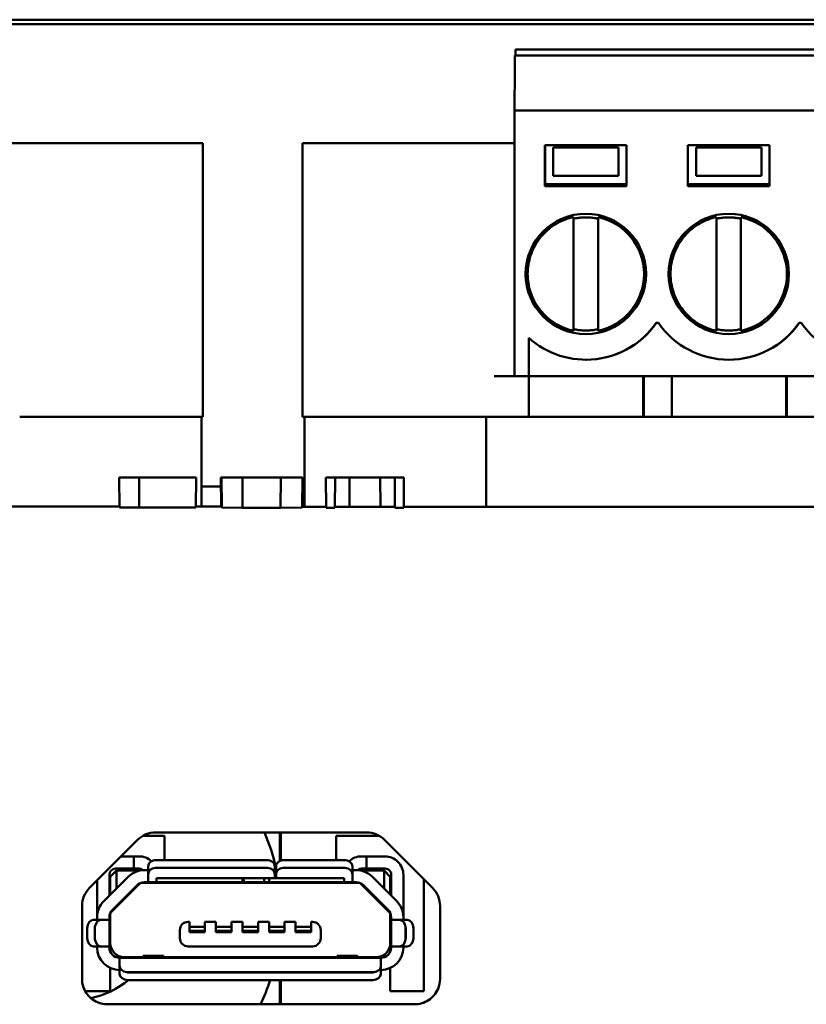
# Model space of a CAD drawing. Header units: inches. Extents: x 1.9 to 31.6, y 1 to 25.4.
# Tile 12 of 24: x 15.656 to 16.415, y 16.459 to 17.408. Entities that reach past the tile are written whole.
import ezdxf

# ---------------------------------------------------------------- set-up
doc = ezdxf.new("R2010")
doc.units = ezdxf.units.IN
doc.header["$MEASUREMENT"] = 0
doc.layers.add('Visible (ANSI)', color=7, linetype='Continuous', lineweight=50)

msp = doc.modelspace()

# ---------------------------------------------------------------- linework, layer by layer
at = {"layer": 'Visible (ANSI)'}
for p, q in [((19.26642, 17.40781), (13.76612, 17.40781)), ((13.77049, 17.40345), (19.26206, 17.40345)), ((16.13397, 17.37332), (17.23633, 17.37332)), ((16.13451, 17.37922), (17.23687, 17.37922)), ((16.13396, 17.3644), (16.13396, 17.36938)), ((16.13395, 17.36064), (16.13366, 17.32017)), ((17.23591, 17.32017), (16.13355, 17.32017)), ((16.13355, 17.32017), (16.13355, 17.06426)), ((15.64817, 17.28867), (15.79384, 17.28867)), ((15.79384, 17.28867), (15.83321, 17.28867)), ((15.83321, 17.02489), (15.83321, 17.28867)), ((15.9291, 17.28867), (15.96838, 17.28867)), ((15.9291, 17.02489), (15.9291, 17.28867)), ((15.96838, 17.28867), (16.11405, 17.28867)), ((16.13355, 17.28867), (16.11405, 17.28867)), ((16.16308, 17.24733), (16.16308, 17.2867)), ((16.16308, 17.2867), (16.24182, 17.2867)), ((16.16313, 17.2493), (16.16313, 17.2867)), ((16.24182, 17.2867), (16.24182, 17.24733)), ((16.30088, 17.2867), (16.37962, 17.2867)), ((16.30088, 17.24733), (16.30088, 17.2867)), ((16.30093, 17.2493), (16.30093, 17.2867)), ((16.37962, 17.2867), (16.37962, 17.24733)), ((16.17097, 17.28473), (16.23396, 17.28473)), ((16.23396, 17.28473), (16.234, 17.28473)), ((16.234, 17.28473), (16.234, 17.25717)), ((16.30876, 17.28473), (16.37175, 17.28473)), ((16.37175, 17.28473), (16.37179, 17.28473)), ((16.37179, 17.28473), (16.37179, 17.25717)), ((16.234, 17.25717), (16.17101, 17.25717)), ((16.37179, 17.25717), (16.3088, 17.25717)), ((16.24182, 17.24733), (16.16308, 17.24733)), ((16.16313, 17.2493), (16.24182, 17.2493)), ((16.16313, 17.2493), (16.16313, 17.24733)), ((16.30088, 17.24733), (16.37962, 17.24733)), ((16.37962, 17.2493), (16.30093, 17.2493)), ((16.30093, 17.2493), (16.30093, 17.24733)), ((16.19064, 17.11187), (16.19064, 17.2135)), ((16.19065, 17.21753), (16.19065, 17.21753)), ((16.19069, 17.21592), (16.19069, 17.10945)), ((16.21426, 17.11187), (16.21426, 17.2135)), ((16.21428, 17.21753), (16.21427, 17.21753)), ((16.32843, 17.11187), (16.32843, 17.2135)), ((16.32845, 17.21753), (16.32844, 17.21753)), ((16.32849, 17.21592), (16.32849, 17.10945)), ((16.35207, 17.21753), (16.35206, 17.21753)), ((16.35206, 17.11187), (16.35206, 17.2135)), ((16.2703, 17.11544), (16.2724, 17.11544)), ((16.40809, 17.11544), (16.41019, 17.11544)), ((16.19065, 17.10784), (16.19065, 17.10784)), ((16.21427, 17.10784), (16.21428, 17.10784)), ((16.32844, 17.10784), (16.32845, 17.10784)), ((16.35206, 17.10784), (16.35207, 17.10784)), ((16.14733, 17.06426), (16.14733, 17.10106)), ((16.14752, 17.1009), (16.14752, 17.06426)), ((16.20264, 17.08001), (16.20245, 17.08001)), ((16.34025, 17.08001), (16.34043, 17.08001)), ((16.11405, 17.06426), (16.13355, 17.06426)), ((16.13355, 17.06426), (16.14733, 17.06426)), ((16.14733, 17.06426), (16.14752, 17.06426)), ((16.14752, 17.06426), (17.22213, 17.06426)), ((16.14752, 17.02489), (16.14752, 17.06426)), ((16.14758, 17.06426), (16.14758, 17.02489)), ((16.25782, 17.06426), (16.25782, 17.02489)), ((16.25847, 17.06426), (16.25847, 17.02489)), ((16.28538, 17.06426), (16.28538, 17.02489)), ((16.39561, 17.02489), (16.39561, 17.06426)), ((16.39627, 17.06426), (16.39627, 17.02489)), ((15.83169, 17.02489), (15.65649, 17.02489)), ((15.83169, 17.02489), (15.83169, 16.93835)), ((15.83169, 16.93835), (15.83169, 17.02489)), ((15.83321, 17.02489), (15.83169, 17.02489)), ((15.93123, 17.02489), (15.9291, 17.02489)), ((16.10642, 17.02489), (15.93123, 17.02489)), ((15.93123, 17.02489), (15.93123, 16.93834)), ((17.2639, 17.02489), (16.10642, 17.02489)), ((16.10642, 17.02489), (16.10642, 16.93833)), ((15.75235, 16.96635), (15.7526, 16.93755)), ((15.77165, 16.96635), (15.75235, 16.96635)), ((15.77165, 16.96635), (15.77175, 16.93739)), ((15.82668, 16.96635), (15.77165, 16.96635)), ((15.82668, 16.96635), (15.82643, 16.93739)), ((15.85034, 16.96635), (15.8507, 16.9381)), ((15.85101, 16.96635), (15.85034, 16.96635)), ((15.85101, 16.96635), (15.85138, 16.93755)), ((15.8714, 16.96635), (15.85101, 16.96635)), ((15.8714, 16.96635), (15.8715, 16.93738)), ((15.90822, 16.96635), (15.8714, 16.96635)), ((15.90822, 16.96635), (15.90812, 16.93738)), ((15.92928, 16.96635), (15.90822, 16.96635)), ((15.92928, 16.96635), (15.92891, 16.93755)), ((15.96074, 16.96635), (15.95168, 16.96635)), ((15.95168, 16.96635), (15.95193, 16.93738)), ((15.96074, 16.96635), (15.96049, 16.93738)), ((15.97467, 16.96635), (15.96074, 16.96635)), ((15.97467, 16.96635), (15.97457, 16.93819)), ((16.0042, 16.96635), (15.97467, 16.96635)), ((16.01812, 16.96635), (16.0042, 16.96635)), ((16.0042, 16.96635), (16.0043, 16.93819)), ((16.0271, 16.96635), (16.01812, 16.96635)), ((16.01812, 16.96635), (16.01838, 16.93738)), ((16.0271, 16.96635), (16.02685, 16.93738)), ((15.85045, 16.95773), (15.83169, 16.95773)), ((15.93123, 16.95787), (15.92917, 16.95787)), ((15.93123, 16.95773), (15.92917, 16.95773)), ((15.92918, 16.95845), (15.93123, 16.95845)), ((15.7526, 16.93836), (15.00087, 16.93841)), ((15.77175, 16.93739), (15.7526, 16.93755)), ((15.82643, 16.93739), (15.77175, 16.93739)), ((15.8507, 16.93835), (15.82644, 16.93835)), ((15.85137, 16.93809), (15.8507, 16.9381)), ((15.8715, 16.93738), (15.85138, 16.93755)), ((15.90812, 16.93738), (15.8715, 16.93738)), ((15.92891, 16.93755), (15.90812, 16.93738)), ((15.95193, 16.93834), (15.92892, 16.93834)), ((15.96049, 16.93738), (15.95193, 16.93738)), ((15.97457, 16.93819), (15.96049, 16.93808)), ((16.0043, 16.93819), (15.97457, 16.93819)), ((16.01837, 16.93807), (16.0043, 16.93819)), ((16.02685, 16.93738), (16.01838, 16.93738)), ((16.58239, 16.93829), (16.02686, 16.93834)), ((15.79619, 16.62093), (15.77507, 16.62093)), ((15.78749, 16.62429), (15.99096, 16.62429)), ((15.79619, 16.62093), (15.79619, 16.59767)), ((15.90744, 16.59678), (15.90744, 16.62429)), ((15.90831, 16.62429), (15.90831, 16.59714)), ((16.00338, 16.62093), (15.96155, 16.62093)), ((15.96155, 16.59767), (15.96155, 16.62093)), ((15.7238, 16.57079), (15.77008, 16.61708)), ((16.00837, 16.61708), (16.05465, 16.5708)), ((15.75425, 16.60125), (15.76273, 16.60125)), ((15.76666, 16.60125), (15.76273, 16.60125)), ((15.76666, 16.58944), (15.76666, 16.60125)), ((15.76666, 16.60125), (15.7706, 16.60125)), ((15.77153, 16.60125), (15.7706, 16.60125)), ((15.89462, 16.59767), (15.78832, 16.59767)), ((15.96942, 16.59767), (15.91155, 16.59767)), ((15.98714, 16.60125), (15.9862, 16.60125)), ((15.98714, 16.60125), (15.99107, 16.60125)), ((15.99501, 16.60125), (15.99107, 16.60125)), ((15.99107, 16.60125), (15.99107, 16.58944)), ((16.00879, 16.60125), (15.99501, 16.60125)), ((15.74304, 16.56342), (15.74304, 16.58353)), ((15.74383, 16.58156), (15.74973, 16.58747)), ((15.76273, 16.58944), (15.74895, 16.58944)), ((15.74973, 16.58747), (15.77162, 16.58747)), ((15.74973, 16.58747), (15.74973, 16.57013)), ((15.76273, 16.58944), (15.76666, 16.58944)), ((15.7706, 16.58944), (15.76666, 16.58944)), ((15.7706, 16.58944), (15.77153, 16.58944)), ((15.78044, 16.58806), (15.77665, 16.58806)), ((15.78044, 16.58412), (15.78044, 16.59156)), ((15.78044, 16.58062), (15.78044, 16.58412)), ((15.89561, 16.59019), (15.78733, 16.59019)), ((15.78832, 16.59027), (15.89462, 16.59027)), ((15.90249, 16.59156), (15.90249, 16.58412)), ((15.90249, 16.58806), (15.90367, 16.58806)), ((15.90249, 16.58609), (15.90367, 16.58609)), ((15.90249, 16.58412), (15.90249, 16.58062)), ((15.90367, 16.58412), (15.90367, 16.59156)), ((15.90367, 16.58062), (15.90367, 16.58412)), ((15.97041, 16.59019), (15.91055, 16.59019)), ((15.91155, 16.59027), (15.96942, 16.59027)), ((15.97729, 16.59156), (15.97729, 16.58412)), ((15.98109, 16.58806), (15.97729, 16.58806)), ((15.97729, 16.58412), (15.97729, 16.58062)), ((16.008, 16.58747), (15.98611, 16.58747)), ((15.9862, 16.58944), (15.98714, 16.58944)), ((15.99107, 16.58944), (15.98714, 16.58944)), ((15.99107, 16.58944), (15.99501, 16.58944)), ((15.99501, 16.58944), (16.00879, 16.58944)), ((16.01391, 16.58156), (16.008, 16.58747)), ((16.008, 16.57013), (16.008, 16.58747)), ((16.0147, 16.58353), (16.0147, 16.56342)), ((16.02651, 16.54461), (16.02651, 16.58353)), ((15.73123, 16.57823), (15.73123, 16.54461)), ((15.76133, 16.58172), (15.73757, 16.55795)), ((15.74383, 16.56421), (15.74383, 16.58156)), ((15.77308, 16.57558), (15.74385, 16.54654)), ((15.74592, 16.5496), (15.76969, 16.57336)), ((15.98445, 16.57566), (15.77329, 16.57566)), ((15.78044, 16.57625), (15.77665, 16.57625)), ((15.78044, 16.57625), (15.78044, 16.58062)), ((15.78044, 16.57625), (15.78832, 16.57625)), ((15.78832, 16.57625), (15.78832, 16.58018)), ((15.78832, 16.58018), (15.90249, 16.58018)), ((15.87132, 16.57625), (15.78832, 16.57625)), ((15.80603, 16.57566), (15.80603, 16.57625)), ((15.85131, 16.57625), (15.85131, 16.57566)), ((15.87132, 16.58018), (15.87132, 16.57625)), ((15.87132, 16.57625), (15.87218, 16.57625)), ((15.87218, 16.58018), (15.87218, 16.57625)), ((15.87218, 16.57625), (15.87255, 16.57625)), ((15.87255, 16.57625), (15.87255, 16.58018)), ((15.89227, 16.57625), (15.87255, 16.57625)), ((15.89227, 16.58018), (15.89227, 16.57625)), ((15.89227, 16.57625), (15.89696, 16.57625)), ((15.89696, 16.57625), (15.89696, 16.58018)), ((15.96942, 16.57625), (15.89696, 16.57625)), ((15.90249, 16.58062), (15.90249, 16.58018)), ((15.90249, 16.58018), (15.90367, 16.58018)), ((15.90367, 16.58018), (15.90367, 16.58062)), ((15.90367, 16.58018), (15.96942, 16.58018)), ((15.90643, 16.57566), (15.90643, 16.57625)), ((15.9517, 16.57625), (15.9517, 16.57566)), ((15.96942, 16.58018), (15.96942, 16.57625)), ((15.96942, 16.57625), (15.97729, 16.57625)), ((15.97729, 16.58062), (15.97729, 16.57625)), ((15.98109, 16.57625), (15.97729, 16.57625)), ((16.01389, 16.54654), (15.98466, 16.57558)), ((15.98805, 16.57336), (16.01181, 16.5496)), ((16.02016, 16.55795), (15.9964, 16.58172)), ((16.01391, 16.58156), (16.01391, 16.56421)), ((16.04619, 16.47133), (16.04619, 16.57926)), ((15.71659, 16.48322), (15.71659, 16.55339)), ((15.74383, 16.51778), (15.74383, 16.5465)), ((15.74973, 16.55341), (15.74973, 16.55239)), ((15.74977, 16.55343), (15.74977, 16.55345)), ((16.00796, 16.55345), (16.00796, 16.55343)), ((16.008, 16.55239), (16.008, 16.55341)), ((16.01391, 16.5465), (16.01391, 16.51778)), ((16.06186, 16.55339), (16.06186, 16.48322)), ((15.72773, 16.54003), (15.73516, 16.54003)), ((15.73123, 16.54264), (15.73123, 16.54461)), ((15.73123, 16.54264), (15.73123, 16.54003)), ((15.73516, 16.54003), (15.73866, 16.54003)), ((15.74304, 16.54003), (15.73866, 16.54003)), ((15.74304, 16.54003), (15.74304, 16.54264)), ((15.74304, 16.51444), (15.74304, 16.54003)), ((15.74316, 16.54416), (15.74383, 16.54416)), ((15.82021, 16.53806), (15.81883, 16.53806)), ((15.82021, 16.53806), (15.82021, 16.53018)), ((15.8458, 16.53806), (15.83517, 16.53806)), ((15.83517, 16.53018), (15.83517, 16.53806)), ((15.8458, 16.53806), (15.8458, 16.53018)), ((15.87139, 16.53806), (15.86076, 16.53806)), ((15.86076, 16.53018), (15.86076, 16.53806)), ((15.87139, 16.53806), (15.87139, 16.53018)), ((15.88635, 16.53018), (15.88635, 16.53806)), ((15.89698, 16.53806), (15.88635, 16.53806)), ((15.89698, 16.53806), (15.89698, 16.53018)), ((15.92257, 16.53806), (15.91194, 16.53806)), ((15.91194, 16.53018), (15.91194, 16.53806)), ((15.92257, 16.53806), (15.92257, 16.53018)), ((15.93891, 16.53806), (15.93753, 16.53806)), ((15.93753, 16.53018), (15.93753, 16.53806)), ((16.01391, 16.54416), (16.01458, 16.54416)), ((16.01469, 16.54264), (16.01469, 16.54003)), ((16.01907, 16.54003), (16.01469, 16.54003)), ((16.01469, 16.54003), (16.01469, 16.51444)), ((16.01907, 16.54003), (16.02257, 16.54003)), ((16.02257, 16.54003), (16.03, 16.54003)), ((16.02651, 16.54461), (16.02651, 16.54264)), ((16.02651, 16.54264), (16.02651, 16.54264)), ((16.02651, 16.54264), (16.02651, 16.54003)), ((15.72161, 16.53215), (15.72161, 16.52231)), ((15.72901, 16.52231), (15.72901, 16.53215)), ((15.72909, 16.53314), (15.72909, 16.52132)), ((15.81095, 16.53018), (15.81095, 16.52231)), ((15.83517, 16.53333), (15.82021, 16.53333)), ((15.82021, 16.53018), (15.82021, 16.52821)), ((15.82021, 16.5294), (15.83517, 16.5294)), ((15.82021, 16.52821), (15.83517, 16.52821)), ((15.83517, 16.52821), (15.83517, 16.53018)), ((15.86076, 16.53333), (15.8458, 16.53333)), ((15.8458, 16.53018), (15.8458, 16.52821)), ((15.8458, 16.5294), (15.86076, 16.5294)), ((15.8458, 16.52821), (15.86076, 16.52821)), ((15.86076, 16.52821), (15.86076, 16.53018)), ((15.88635, 16.53333), (15.87139, 16.53333)), ((15.87139, 16.53018), (15.87139, 16.52821)), ((15.87139, 16.5294), (15.88635, 16.5294)), ((15.87139, 16.52821), (15.88635, 16.52821)), ((15.88635, 16.52821), (15.88635, 16.53018)), ((15.91194, 16.53333), (15.89698, 16.53333)), ((15.89698, 16.53018), (15.89698, 16.52821)), ((15.89698, 16.5294), (15.91194, 16.5294)), ((15.89698, 16.52821), (15.91194, 16.52821)), ((15.91194, 16.52821), (15.91194, 16.53018)), ((15.93753, 16.53333), (15.92257, 16.53333)), ((15.92257, 16.53018), (15.92257, 16.52821)), ((15.92257, 16.5294), (15.93753, 16.5294)), ((15.92257, 16.52821), (15.93753, 16.52821)), ((15.93753, 16.52821), (15.93753, 16.53018)), ((15.94678, 16.52231), (15.94678, 16.53018)), ((16.02864, 16.52132), (16.02864, 16.53314)), ((16.02872, 16.53215), (16.02872, 16.52231)), ((16.03612, 16.52231), (16.03612, 16.53215)), ((15.74383, 16.52447), (15.74304, 16.52447)), ((15.74304, 16.52054), (15.74304, 16.52447)), ((15.74304, 16.52054), (15.74304, 16.51325)), ((16.01469, 16.52447), (16.01391, 16.52447)), ((15.73516, 16.51444), (15.72773, 16.51444)), ((15.73123, 16.51444), (15.73123, 16.51325)), ((15.73866, 16.51444), (15.73516, 16.51444)), ((15.73866, 16.51444), (15.74304, 16.51444)), ((15.74304, 16.51325), (15.74304, 16.51444)), ((15.81883, 16.51444), (15.93891, 16.51444)), ((16.01469, 16.51444), (16.01469, 16.51325)), ((16.01469, 16.51444), (16.01907, 16.51444)), ((16.02257, 16.51444), (16.01907, 16.51444)), ((16.03, 16.51444), (16.02257, 16.51444)), ((16.02651, 16.51444), (16.02651, 16.51325)), ((16.02651, 16.51444), (16.02651, 16.51325)), ((16.02651, 16.51325), (16.02651, 16.51325)), ((15.74953, 16.504), (15.75761, 16.504)), ((16.00485, 16.50341), (15.75288, 16.50341)), ((15.75288, 16.49903), (15.75288, 16.50341)), ((15.75288, 16.49554), (15.75288, 16.49903)), ((15.77552, 16.504), (15.75761, 16.504)), ((15.79521, 16.50538), (15.77552, 16.50538)), ((15.77552, 16.50397), (15.77552, 16.50538)), ((15.77552, 16.50397), (15.77552, 16.50341)), ((15.79521, 16.50538), (15.79521, 16.50397)), ((15.96253, 16.504), (15.79521, 16.504)), ((15.79521, 16.50341), (15.79521, 16.50397)), ((15.82277, 16.504), (15.82277, 16.50341)), ((15.83261, 16.504), (15.83261, 16.50341)), ((15.84163, 16.50365), (15.8426, 16.504)), ((15.91513, 16.504), (15.9161, 16.50365)), ((15.92513, 16.504), (15.92513, 16.50341)), ((15.93497, 16.504), (15.93497, 16.50341)), ((15.98221, 16.50538), (15.96253, 16.50538)), ((15.96253, 16.50397), (15.96253, 16.50538)), ((15.96253, 16.50397), (15.96253, 16.50341)), ((15.98221, 16.50538), (15.98221, 16.50397)), ((16.00013, 16.504), (15.98221, 16.504)), ((15.98221, 16.50341), (15.98221, 16.50397)), ((16.00013, 16.504), (16.00821, 16.504)), ((16.00485, 16.50341), (16.00485, 16.49903)), ((16.00485, 16.49903), (16.00485, 16.49554)), ((15.74383, 16.49358), (15.74383, 16.47133)), ((15.75288, 16.4881), (15.75288, 16.49554)), ((15.75977, 16.48946), (15.99797, 16.48946)), ((15.99698, 16.48938), (15.76076, 16.48938)), ((16.00485, 16.49554), (16.00485, 16.4881)), ((16.01391, 16.49359), (16.01391, 16.47133)), ((15.99698, 16.48198), (15.76076, 16.48198)), ((15.90744, 16.4586), (15.90744, 16.48198)), ((15.90831, 16.48198), (15.90831, 16.4586)), ((15.7196, 16.47133), (15.74383, 16.47133)), ((16.01391, 16.47133), (16.04619, 16.47133)), ((16.03724, 16.4586), (15.74121, 16.4586))]:
    msp.add_line(p, q, dxfattribs=at)
for centre, radius, start, end in [((15.70864, 16.54579), 0.2, 12.795, 23.11038), ((15.77153, 16.58353), 0.01772, 46.93389, 90), ((15.9862, 16.58353), 0.01772, 90, 133.06836), ((16.00879, 16.58353), 0.01772, 359.99998, 90), ((15.74895, 16.58353), 0.00591, 90, 180), ((15.77665, 16.5664), 0.02165, 90, 135), ((15.77153, 16.58353), 0.00591, 49.48969, 90), ((15.98109, 16.5664), 0.02165, 45, 90), ((15.9862, 16.58353), 0.00591, 90, 130.51138), ((16.00879, 16.58353), 0.00591, 359.99988, 90), ((15.77665, 16.5664), 0.00984, 90, 135), ((15.70864, 16.54579), 0.2, 8.58764, 8.75878), ((15.98109, 16.5664), 0.00984, 45, 90), ((15.70864, 16.54579), 0.05995, 21.74171, 21.7421), ((15.75288, 16.54264), 0.02165, 135, 180), ((16.00485, 16.54264), 0.02165, 0, 45), ((15.75288, 16.54264), 0.00984, 135, 180), ((16.00485, 16.54264), 0.00984, 0, 45), ((15.81883, 16.53018), 0.00787, 90, 180), ((15.93891, 16.53018), 0.00787, 0, 90), ((15.75761, 16.51778), 0.01378, 180, 270), ((15.81883, 16.52231), 0.00787, 180, 270), ((15.93891, 16.52231), 0.00787, 270, 0), ((16.00013, 16.51778), 0.01378, 270, 0), ((15.75288, 16.51325), 0.02165, 180, 270), ((15.75288, 16.51325), 0.00984, 180, 270), ((16.00485, 16.51325), 0.00984, 270, 0), ((16.00485, 16.51325), 0.02165, 270, 0), ((15.70864, 16.54579), 0.05995, 315.21109, 315.80379), ((15.70864, 16.54579), 0.08283, 281.39897, 309.61136), ((15.70864, 16.54579), 0.2, 334.15392, 341.39505)]:
    msp.add_arc(centre, radius, start, end, dxfattribs=at)
for centre, major_axis, ratio, start_param, end_param in [((16.13397, 17.36938), (0, 0.00394), 0.002249, 0, 1.570796), ((16.13451, 17.36347), (0, 0.01575), 0.002249, 0, 0.895665), ((16.13395, 17.3644), (0, -0.00394), 0.002249, 0.302885, 1.570796), ((16.17097, 17.28276), (0, 0.00197), 0.002249, 0, 1.823555), ((16.17105, 17.29212), (0, -0.03937), 0.002249, 4.965147, 5.804436), ((16.23396, 17.28276), (0, 0.00197), 0.002249, 0, 1.823555), ((16.23404, 17.29212), (0, 0.03937), 0.002249, 1.823555, 2.662844), ((16.30876, 17.28276), (0, 0.00197), 0.002249, 0, 1.823555), ((16.30884, 17.29212), (0, -0.03937), 0.002249, 4.965147, 5.804436), ((16.37175, 17.28276), (0, 0.00197), 0.002249, 0, 1.823555), ((16.37184, 17.29212), (0, 0.03937), 0.002249, 1.823555, 2.662844), ((16.20246, 17.16269), (0, 0.05807), 0.999997, 0, 3.14144), ((16.34025, 17.16269), (0, 0.05807), 0.999997, 0, 3.14144), ((16.19065, 17.21348), (0, 0.00405), 0.002204, 0.000202, 1.567636), ((16.19067, 17.23193), (0, 0.01601), 0.002182, 2.689054, 3.594132), ((16.21427, 17.21348), (0, -0.00405), 0.002187, 3.141795, 4.709228), ((16.20247, 17.16269), (0, 0.0561), 0.999997, 3.353706, 6.071072), ((16.32844, 17.21348), (0, 0.00405), 0.002196, 0.000191, 1.567672), ((16.32846, 17.23193), (0, 0.01601), 0.002183, 2.688944, 3.594242), ((16.35206, 17.21348), (0, -0.00405), 0.002195, 3.141783, 4.709265), ((16.34026, 17.16269), (0, 0.0561), 0.999997, 3.353706, 6.071072), ((16.20245, 17.16269), (0, -0.08268), 0.999997, 5.553458, 7.245736), ((16.20264, 17.16269), (0, -0.08268), 0.999997, 0, 0.962551), ((16.34025, 17.16269), (0, -0.08268), 0.999997, 5.320635, 7.245736), ((16.34043, 17.16269), (0, -0.08268), 0.999997, 0, 0.962551), ((16.47804, 17.16269), (0, -0.08268), 0.999997, 5.320635, 7.245736), ((16.19065, 17.11189), (0, 0.00405), 0.002204, 1.573957, 3.141391), ((16.19067, 17.09344), (0, 0.01601), 0.002182, 6.282701, 6.735724), ((16.21427, 17.11189), (0, -0.00405), 0.002187, 4.71555, 6.282983), ((16.32844, 17.11189), (0, 0.00405), 0.002196, 1.57392, 3.141402), ((16.32846, 17.09345), (0, 0.01601), 0.002183, 6.282701, 6.735834), ((16.35206, 17.11189), (0, -0.00405), 0.002195, 4.715513, 6.282995), ((15.96805, 16.95608), (-0.09451, 0), 0.01746, 5.112617, 5.136349), ((15.78832, 16.59156), (-0.00787, 0), 0.777146, 4.712393, 6.28319), ((15.89462, 16.59156), (0.00787, 0), 0.777146, 0.000004, 1.570801), ((15.91155, 16.59156), (-0.00787, 0), 0.777146, 4.712393, 6.28319), ((15.96942, 16.59156), (0.00787, 0), 0.777146, 0.000004, 1.570801), ((15.78832, 16.58412), (-0.00787, 0), 0.777146, 4.838533, 6.28319), ((15.78832, 16.58014), (0, 0.01013), 0.777146, 0, 0.12614), ((15.89462, 16.58014), (0, -0.01013), 0.777146, 3.015453, 3.141593), ((15.89462, 16.58412), (0.00787, 0), 0.777146, 0.000004, 1.444661), ((15.91155, 16.58412), (-0.00787, 0), 0.777146, 4.838533, 6.28319), ((15.91155, 16.58014), (0, 0.01013), 0.777146, 0, 0.12614), ((15.96942, 16.58014), (0, 0.01013), 0.777146, 6.157046, 6.283185), ((15.96942, 16.58412), (0.00787, 0), 0.777146, 0.000004, 1.444661), ((15.72773, 16.53215), (0, 0.00787), 0.777148, 0, 1.570796), ((15.73516, 16.53215), (0, 0.00787), 0.777148, 0, 1.444657), ((16.02257, 16.53215), (0, 0.00787), 0.777144, 4.838529, 6.283185), ((16.03, 16.53215), (0, 0.00787), 0.777144, 4.712389, 6.283185), ((15.73915, 16.53215), (0.01013, 0), 0.777146, 3.015453, 3.141593), ((16.01859, 16.53215), (0.01013, 0), 0.777146, 0, 0.12614), ((15.72773, 16.52231), (0, -0.00787), 0.777148, 4.712389, 6.283185), ((15.73915, 16.52231), (-0.01013, 0), 0.777146, 0, 0.12614), ((15.73516, 16.52231), (0, -0.00787), 0.777148, 4.838529, 6.283185), ((16.02257, 16.52231), (0, -0.00787), 0.777144, 0, 1.444657), ((16.01859, 16.52231), (-0.01013, 0), 0.777146, 3.015453, 3.141593), ((16.03, 16.52231), (0, -0.00787), 0.777144, 0, 1.570796), ((15.76076, 16.49554), (-0.00787, 0), 0.777146, 6.283181, 7.727838), ((15.76076, 16.4881), (-0.00787, 0), 0.777146, 6.283181, 7.853977), ((15.76076, 16.49952), (0, -0.01013), 0.777146, 6.157046, 6.283185), ((15.99698, 16.49952), (0, -0.01013), 0.777146, 0, 0.12614), ((15.99698, 16.4881), (0.00787, 0), 0.777146, 4.712385, 6.283181), ((15.99698, 16.49554), (0.00787, 0), 0.777146, 4.838525, 6.283181)]:
    msp.add_ellipse(centre, major_axis=major_axis, ratio=ratio, start_param=start_param, end_param=end_param, dxfattribs=at)
for centre in [(16.20245, 17.16269), (16.34025, 17.16269)]:
    msp.add_ellipse(centre, major_axis=(0, 0.05807), ratio=0.999997, dxfattribs=at)
for points, knots in [([(16.19065, 17.10784), (16.1848, 17.1091), (16.17915, 17.1113), (16.16884, 17.11738), (16.16417, 17.12124), (16.15629, 17.13025), (16.15308, 17.13539), (16.14843, 17.14642), (16.147, 17.15231), (16.14606, 17.16424), (16.14655, 17.17028), (16.14941, 17.1819), (16.15178, 17.18748), (16.15815, 17.19762), (16.16215, 17.20217), (16.17139, 17.20978), (16.17662, 17.21284), (16.18494, 17.21606), (16.18777, 17.21691), (16.19065, 17.21753)], [0.212113, 0.212113, 0.212113, 0.212113, 0.532113, 0.532113, 0.852113, 0.852113, 1.172113, 1.172113, 1.492113, 1.492113, 1.812113, 1.812113, 2.132113, 2.132113, 2.452114, 2.452114, 2.772113, 2.772113, 2.929479, 2.929479, 2.929479, 2.929479]), ([(16.19067, 17.21592), (16.19222, 17.21626), (16.19378, 17.21654), (16.19693, 17.21695), (16.19851, 17.21709), (16.20169, 17.21723), (16.20328, 17.21723), (16.20645, 17.21709), (16.20803, 17.21695), (16.21117, 17.21654), (16.21272, 17.21627), (16.21426, 17.21593)], [2.9232556, 2.9232556, 2.9232556, 2.9232556, 3.0105904, 3.0105904, 3.0979252, 3.0979252, 3.1852601, 3.1852601, 3.2725949, 3.2725949, 3.3593816, 3.3593816, 3.3593816, 3.3593816]), ([(16.32844, 17.10784), (16.32259, 17.1091), (16.31695, 17.1113), (16.30663, 17.11738), (16.30197, 17.12124), (16.29409, 17.13025), (16.29087, 17.13539), (16.28623, 17.14642), (16.2848, 17.15231), (16.28385, 17.16424), (16.28435, 17.17028), (16.28721, 17.1819), (16.28957, 17.18748), (16.29595, 17.19762), (16.29995, 17.20217), (16.30918, 17.20978), (16.31441, 17.21284), (16.32274, 17.21606), (16.32557, 17.21691), (16.32844, 17.21753)], [0.212113, 0.212113, 0.212113, 0.212113, 0.532113, 0.532113, 0.852113, 0.852113, 1.172113, 1.172113, 1.492113, 1.492113, 1.812113, 1.812113, 2.132113, 2.132113, 2.452114, 2.452114, 2.772113, 2.772113, 2.929479, 2.929479, 2.929479, 2.929479]), ([(16.32847, 17.21592), (16.33001, 17.21626), (16.33158, 17.21654), (16.33473, 17.21695), (16.33631, 17.21709), (16.33948, 17.21723), (16.34107, 17.21723), (16.34424, 17.21709), (16.34583, 17.21695), (16.34896, 17.21654), (16.35052, 17.21627), (16.35206, 17.21593)], [2.9232558, 2.9232558, 2.9232558, 2.9232558, 3.0105905, 3.0105905, 3.0979253, 3.0979253, 3.18526, 3.18526, 3.2725948, 3.2725948, 3.3593813, 3.3593813, 3.3593813, 3.3593813]), ([(16.21426, 17.10945), (16.21272, 17.10911), (16.21117, 17.10883), (16.20803, 17.10842), (16.20645, 17.10828), (16.20328, 17.10814), (16.20169, 17.10814), (16.19851, 17.10828), (16.19693, 17.10842), (16.19378, 17.10883), (16.19222, 17.10911), (16.19067, 17.10945)], [6.0653964, 6.0653964, 6.0653964, 6.0653964, 6.1521831, 6.1521831, 6.2395179, 6.2395179, 6.3268527, 6.3268527, 6.4141876, 6.4141876, 6.5015224, 6.5015224, 6.5015224, 6.5015224]), ([(16.35206, 17.10945), (16.35052, 17.10911), (16.34896, 17.10883), (16.34583, 17.10842), (16.34424, 17.10828), (16.34107, 17.10814), (16.33948, 17.10814), (16.33631, 17.10828), (16.33473, 17.10842), (16.33158, 17.10883), (16.33001, 17.10911), (16.32847, 17.10945)], [6.0653966, 6.0653966, 6.0653966, 6.0653966, 6.1521832, 6.1521832, 6.2395179, 6.2395179, 6.3268527, 6.3268527, 6.4141874, 6.4141874, 6.5015222, 6.5015222, 6.5015222, 6.5015222]), ([(15.77008, 16.61708), (15.7724, 16.61939), (15.77516, 16.62123), (15.77818, 16.62247), (15.78112, 16.62367), (15.7843, 16.62429), (15.78749, 16.62429)], [-0.3864144, -0.3864144, -0.3864144, -0.3864144, 0.0047198, 0.0047198, 0.0047198, 0.3864144, 0.3864144, 0.3864144, 0.3864144]), ([(15.99096, 16.62429), (15.99422, 16.62429), (15.99748, 16.62364), (16.00049, 16.62238), (16.00342, 16.62114), (16.00611, 16.61934), (16.00837, 16.61708)], [-0.3864144, -0.3864144, -0.3864144, -0.3864144, 0.0047198, 0.0047198, 0.0047198, 0.3864144, 0.3864144, 0.3864144, 0.3864144]), ([(15.71659, 16.55339), (15.71659, 16.55665), (15.71724, 16.55991), (15.7185, 16.56292), (15.71974, 16.56585), (15.72154, 16.56854), (15.7238, 16.57079)], [-0.3864144, -0.3864144, -0.3864144, -0.3864144, 0.0047198, 0.0047198, 0.0047198, 0.3864144, 0.3864144, 0.3864144, 0.3864144]), ([(16.05465, 16.5708), (16.05696, 16.56848), (16.0588, 16.56572), (16.06004, 16.5627), (16.06124, 16.55976), (16.06186, 16.55658), (16.06186, 16.55339)], [-0.3864144, -0.3864144, -0.3864144, -0.3864144, 0.0047198, 0.0047198, 0.0047198, 0.3864144, 0.3864144, 0.3864144, 0.3864144]), ([(15.84029, 16.50341), (15.84051, 16.50341), (15.84076, 16.50343), (15.84122, 16.50352), (15.84142, 16.50358), (15.84163, 16.50365)], [-0.017687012, -0.017687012, -0.017687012, -0.017687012, -0.014507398, -0.014507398, -0.012492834, -0.012492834, -0.012492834, -0.012492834]), ([(15.9161, 16.50365), (15.91621, 16.50361), (15.91632, 16.50358), (15.91681, 16.50344), (15.91716, 16.50341), (15.91745, 16.50341)], [0.037542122, 0.037542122, 0.037542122, 0.037542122, 0.038596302, 0.038596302, 0.042794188, 0.042794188, 0.042794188, 0.042794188]), ([(15.74121, 16.4586), (15.73787, 16.4586), (15.73455, 16.45927), (15.73151, 16.46055), (15.72704, 16.46244), (15.72318, 16.46567), (15.72055, 16.46973), (15.71798, 16.4737), (15.71659, 16.47843), (15.71659, 16.48322)], [-0.770319, -0.770319, -0.770319, -0.770319, -0.375693, -0.375693, -0.375693, 0.204312, 0.204312, 0.204312, 0.770319, 0.770319, 0.770319, 0.770319]), ([(16.06186, 16.48322), (16.06186, 16.47988), (16.0612, 16.47657), (16.05991, 16.47352), (16.05802, 16.46905), (16.05479, 16.46519), (16.05073, 16.46256), (16.04677, 16.45999), (16.04203, 16.4586), (16.03724, 16.4586)], [-0.770319, -0.770319, -0.770319, -0.770319, -0.375693, -0.375693, -0.375693, 0.204312, 0.204312, 0.204312, 0.770319, 0.770319, 0.770319, 0.770319])]:
    msp.add_open_spline(points, degree=3, knots=knots, dxfattribs=at)

doc.saveas('drawing.dxf')
